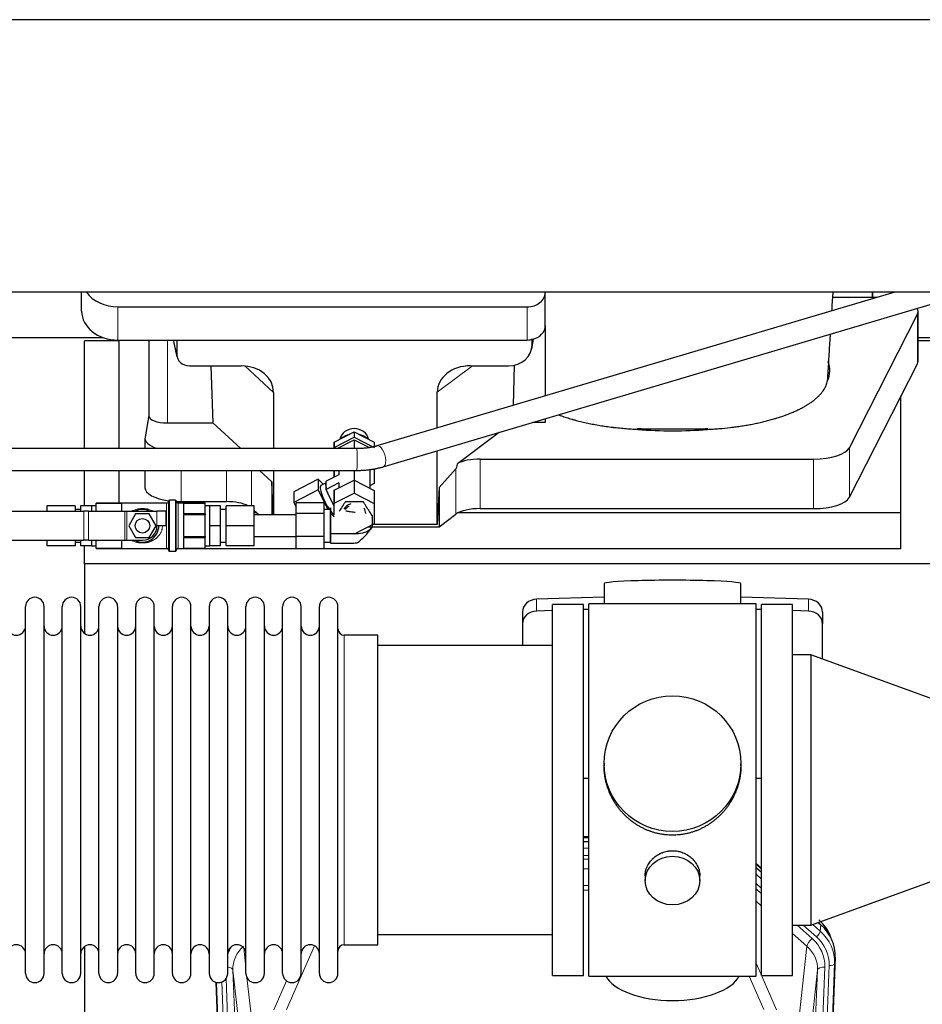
# Model space of a CAD drawing. Header units: inches. Extents: x 0 to 23760, y -13 to 16800.
# Tile 50 of 204: x 6721 to 7217, y 6874 to 7416. Entities that reach past the tile are written whole.
import ezdxf

# ---------------------------------------------------------------- set-up
doc = ezdxf.new("R2010")
doc.units = ezdxf.units.IN
doc.layers.add('254', color=7, linetype='Continuous', true_color=0xffffff)

msp = doc.modelspace()

# ---------------------------------------------------------------- linework, layer by layer
at = {"layer": '254', "color": 2, "linetype": 'Continuous', "lineweight": 25}
for p, q in [((7307.563, 7415.538), (3948.107, 7415.538)), ((7307.563, 7265.537), (3917.063, 7265.537)), ((6755.116, 7255.164), (6755.116, 7265.537)), ((7202.322, 7265.537), (6917.54, 7181.035)), ((7010.116, 7265.491), (7010.116, 7265.538)), ((7010.116, 7247.23), (7010.116, 7265.491)), ((7190.066, 7265.539), (7190.066, 7262.599)), ((7190.066, 7262.599), (7190.066, 7265.538)), ((6920.954, 7169.53), (7237.801, 7263.547)), ((7190.066, 7262.599), (7168.191, 7262.599)), ((7192.42, 7262.599), (7190.066, 7262.599)), ((6775.116, 7257.557), (7000.116, 7257.557)), ((7215.087, 7227.69), (7215.087, 7254.945)), ((7177.329, 7179.995), (7214.718, 7253.482)), ((7010.116, 7247.231), (7010.116, 7208.506)), ((6655.088, 7240.652), (6767.022, 7240.652)), ((6775.723, 7238.912), (6756.723, 7238.912)), ((6756.723, 7179.538), (6756.723, 7238.912)), ((6775.116, 7239.296), (7000.116, 7239.296)), ((6775.723, 7179.541), (6775.723, 7239.295)), ((6792.049, 7239.298), (6792.049, 7197.556)), ((6805.46, 7239.296), (6807.565, 7230.053)), ((6807.427, 7239.296), (6807.427, 7231.285)), ((7002.621, 7234.528), (7003.706, 7239.825)), ((7002.831, 7236.595), (7002.831, 7239.892)), ((7244.723, 7238.912), (7215.087, 7238.912)), ((7215.088, 7240.652), (7268.063, 7240.652)), ((6814.4, 7225.099), (6842.861, 7225.099)), ((6826.114, 7225.099), (6827.348, 7193.65)), ((6969.029, 7225.099), (6989.88, 7225.099)), ((6993, 7225.435), (6992.35, 7203.233)), ((7177.329, 7152.741), (7214.718, 7226.228)), ((6860.657, 7210.469), (6860.657, 7179.542)), ((6950.692, 7190.871), (6950.692, 7210.563)), ((7205.723, 7144.201), (7205.723, 7208.547)), ((6792.049, 7197.686), (6789.978, 7185.797)), ((7010.116, 7195.987), (7010.116, 7193.968)), ((6802.257, 7193.65), (6827.348, 7193.65)), ((6842.623, 7179.542), (6827.348, 7193.65)), ((7010.116, 7193.968), (7003.31, 7193.968)), ((6789.934, 7185.288), (6789.934, 7179.54)), ((6894.066, 7183.099), (6905.07, 7188.727)), ((6894.066, 7180.144), (6905.07, 7185.772)), ((6895.601, 7179.544), (6905.07, 7184.387)), ((6905.07, 7188.727), (6916.066, 7183.089)), ((6905.07, 7188.727), (6905.07, 7185.772)), ((6905.07, 7185.772), (6916.066, 7180.133)), ((6905.07, 7184.387), (6913.346, 7180.143)), ((6905.07, 7184.387), (6905.07, 7179.544)), ((6984.742, 7188.458), (6961.826, 7171.248)), ((6906.519, 7179.544), (6656.652, 7179.536)), ((6894.064, 7179.544), (6894.066, 7183.099)), ((6894.066, 7183.099), (6894.066, 7180.144)), ((6894.066, 7179.543), (6894.066, 7180.144)), ((6916.066, 7183.089), (6916.066, 7180.133)), ((6950.692, 7137.875), (6950.692, 7178.353)), ((6974.307, 7173.805), (7157.698, 7173.805)), ((6656.652, 7167.536), (6906.519, 7167.544)), ((6756.723, 7148.104), (6756.723, 7167.541)), ((6775.723, 7149.604), (6775.723, 7167.54)), ((6789.934, 7167.54), (6789.934, 7158.034)), ((6859.736, 7161.334), (6852.952, 7167.542)), ((6860.657, 7167.543), (6860.657, 7143.104)), ((6894.059, 7167.492), (6894.059, 7167.544)), ((6894.059, 7167.492), (6894.059, 7163.916)), ((6894.062, 7163.917), (6894.064, 7167.544)), ((6896.564, 7167.544), (6896.563, 7165.197)), ((6896.565, 7167.544), (6896.565, 7165.198)), ((6905.068, 7167.544), (6905.068, 7162.222)), ((6913.565, 7168.026), (6913.565, 7157.867)), ((6916.064, 7168.497), (6916.059, 7160.325)), ((6960.99, 7168.342), (6951.672, 7158.196)), ((6885.274, 7162.649), (6871.847, 7155.781)), ((6887.97, 7159.941), (6885.274, 7162.649)), ((6885.274, 7162.649), (6885.274, 7156.784)), ((6896.565, 7165.198), (6889.555, 7161.612)), ((6894.066, 7156.595), (6905.07, 7162.223)), ((6905.07, 7162.223), (6916.066, 7156.584)), ((6905.07, 7162.223), (6905.07, 7155.066)), ((6859.736, 7161.334), (6859.736, 7143.104)), ((6860.451, 7143.104), (6859.736, 7161.334)), ((6885.274, 7156.784), (6871.847, 7149.916)), ((6885.274, 7156.784), (6890.429, 7146.104)), ((6889.555, 7160.752), (6886.671, 7159.277)), ((6889.555, 7160.712), (6889.555, 7161.612)), ((6889.555, 7157.98), (6889.555, 7160.712)), ((6896.565, 7160.666), (6889.555, 7157.08)), ((6889.555, 7157.08), (6889.555, 7157.98)), ((6890.398, 7155.333), (6889.555, 7157.08)), ((6894.06, 7146.495), (6894.066, 7156.595)), ((6894.066, 7156.595), (6894.066, 7149.438)), ((6896.565, 7160.666), (6896.564, 7157.872)), ((6896.565, 7160.666), (6896.565, 7157.873)), ((6916.059, 7160.325), (6913.565, 7159.049)), ((6916.066, 7156.584), (6916.066, 7149.427)), ((6951.672, 7158.196), (6950.692, 7137.875)), ((6951.672, 7158.196), (6951.672, 7136.572)), ((6806.763, 7151.104), (6803.363, 7151.104)), ((6871.847, 7155.781), (6871.847, 7149.916)), ((6892.958, 7150.03), (6890.398, 7155.333)), ((6894.066, 7149.438), (6905.07, 7155.066)), ((6905.07, 7155.066), (6916.066, 7149.427)), ((6736.063, 7148.104), (6736.063, 7145.104)), ((6751.563, 7148.104), (6736.063, 7148.104)), ((6751.563, 7148.104), (6751.563, 7145.104)), ((6754.563, 7146.104), (6751.563, 7146.104)), ((6754.563, 7148.104), (6754.563, 7145.104)), ((6760.463, 7148.104), (6754.563, 7148.104)), ((6760.463, 7148.104), (6760.463, 7145.104)), ((6763.063, 7148.104), (6760.463, 7148.104)), ((6763.063, 7149.604), (6763.063, 7149.599)), ((6801.863, 7149.604), (6763.063, 7149.604)), ((6763.063, 7146.63), (6763.063, 7149.599)), ((6763.063, 7149.599), (6777.063, 7149.599)), ((6763.063, 7145.104), (6763.063, 7146.63)), ((6777.063, 7149.599), (6777.063, 7145.104)), ((6803.063, 7137.104), (6803.063, 7150.804)), ((6807.063, 7137.104), (6807.063, 7150.804)), ((6823.063, 7149.604), (6808.263, 7149.604)), ((6809.934, 7150.38), (6834.768, 7150.38)), ((6811.063, 7149.599), (6811.063, 7143.661)), ((6811.063, 7149.599), (6823.063, 7149.599)), ((6823.063, 7149.604), (6823.063, 7149.599)), ((6823.063, 7146.63), (6823.063, 7149.599)), ((6825.663, 7148.104), (6823.063, 7148.104)), ((6823.063, 7143.661), (6823.063, 7146.63)), ((6831.563, 7148.104), (6825.663, 7148.104)), ((6825.663, 7142.604), (6825.663, 7148.104)), ((6831.563, 7137.104), (6831.563, 7148.104)), ((6834.563, 7146.104), (6831.563, 7146.104)), ((6834.563, 7137.104), (6834.563, 7148.104)), ((6850.063, 7148.104), (6834.563, 7148.104)), ((6850.063, 7137.104), (6850.063, 7148.104)), ((6871.847, 7149.916), (6873.063, 7147.396)), ((6873.063, 7143.928), (6873.063, 7149.793)), ((6888.563, 7149.793), (6873.063, 7149.793)), ((6888.563, 7143.928), (6888.563, 7149.793)), ((6892.063, 7146.104), (6888.563, 7146.104)), ((6892.063, 7137.104), (6892.063, 7146.104)), ((6893.801, 7148.283), (6892.958, 7150.03)), ((6894.061, 7148.416), (6893.801, 7148.283)), ((6894.061, 7148.021), (6893.801, 7148.283)), ((6894.062, 7142.913), (6894.066, 7149.438)), ((6916.066, 7149.427), (6916.059, 7138.161)), ((6974.307, 7146.55), (7157.698, 7146.55)), ((6714.563, 7145.104), (6756.376, 7145.104)), ((6758.876, 7145.104), (6756.376, 7145.104)), ((6758.876, 7145.104), (6778.903, 7145.104)), ((6778.903, 7145.104), (6779.903, 7145.104)), ((6779.903, 7145.104), (6796.563, 7145.104)), ((6784.81, 7143.604), (6781.057, 7137.104)), ((6792.316, 7143.604), (6784.81, 7143.604)), ((6796.068, 7137.104), (6792.316, 7143.604)), ((6801.563, 7145.104), (6796.563, 7145.104)), ((6801.563, 7137.104), (6801.563, 7145.104)), ((6823.063, 7143.661), (6811.063, 7143.661)), ((6811.063, 7143.041), (6811.063, 7131.167)), ((6823.063, 7143.041), (6811.063, 7143.041)), ((6823.063, 7143.661), (6823.063, 7143.041)), ((6823.063, 7137.104), (6823.063, 7143.041)), ((6825.663, 7137.104), (6825.663, 7142.604)), ((6850.063, 7145.509), (6852.667, 7143.104)), ((6873.063, 7143.104), (6850.063, 7143.104)), ((6851.483, 7144.201), (6850.066, 7144.201)), ((6873.063, 7131.239), (6873.063, 7143.928)), ((6888.563, 7143.928), (6873.063, 7143.928)), ((6888.563, 7131.239), (6888.563, 7143.928)), ((6892.063, 7144.099), (6894.059, 7142.094)), ((6951.672, 7136.572), (6960.99, 7143.451)), ((7205.723, 7144.201), (6962.208, 7144.201)), ((7205.723, 7124.398), (7205.723, 7144.201)), ((6781.057, 7137.104), (6784.81, 7130.604)), ((6792.316, 7130.604), (6796.068, 7137.104)), ((6801.563, 7137.104), (6796.563, 7137.104)), ((6803.063, 7123.404), (6803.063, 7137.104)), ((6807.063, 7123.404), (6807.063, 7137.104)), ((6823.063, 7131.167), (6823.063, 7137.104)), ((6825.663, 7131.604), (6825.663, 7137.104)), ((6831.563, 7137.104), (6825.663, 7137.104)), ((6831.563, 7126.104), (6831.563, 7137.104)), ((6834.563, 7126.104), (6834.563, 7137.104)), ((6850.063, 7137.104), (6834.563, 7137.104)), ((6850.063, 7126.104), (6850.063, 7137.104)), ((6892.063, 7128.104), (6892.063, 7137.104)), ((6916.059, 7138.161), (6905.056, 7132.533)), ((6912.953, 7136.572), (6951.672, 7136.572)), ((6950.692, 7137.875), (6915.501, 7137.875)), ((6784.81, 7130.604), (6792.316, 7130.604)), ((6811.063, 7131.167), (6823.063, 7131.167)), ((6811.063, 7130.546), (6811.063, 7124.609)), ((6811.063, 7130.546), (6823.063, 7130.546)), ((6823.063, 7131.167), (6823.063, 7130.546)), ((6823.063, 7127.577), (6823.063, 7130.546)), ((6825.663, 7126.104), (6825.663, 7131.604)), ((6850.063, 7131.104), (6873.063, 7131.104)), ((6873.063, 7124.414), (6873.063, 7131.239)), ((6888.563, 7131.239), (6873.063, 7131.239)), ((6888.563, 7124.414), (6888.563, 7131.239)), ((6905.056, 7132.533), (6904.533, 7132.801)), ((6714.563, 7129.104), (6756.376, 7129.104)), ((6736.063, 7129.104), (6736.063, 7126.104)), ((6751.563, 7126.104), (6736.063, 7126.104)), ((6751.563, 7129.104), (6751.563, 7126.104)), ((6751.563, 7128.104), (6754.563, 7128.104)), ((6754.563, 7129.104), (6754.563, 7126.104)), ((6760.463, 7126.104), (6754.563, 7126.104)), ((6758.876, 7129.104), (6756.376, 7129.104)), ((6756.723, 7116.087), (6756.723, 7126.105)), ((6758.876, 7129.104), (6778.903, 7129.104)), ((6760.463, 7129.104), (6760.463, 7126.104)), ((6760.463, 7126.104), (6763.063, 7126.104)), ((6763.063, 7127.577), (6763.063, 7129.104)), ((6763.063, 7124.609), (6763.063, 7127.577)), ((6777.063, 7124.609), (6763.063, 7124.609)), ((6763.063, 7124.609), (6763.063, 7124.604)), ((6763.063, 7124.604), (6801.863, 7124.604)), ((6775.723, 7124.398), (6775.723, 7124.604)), ((6802.537, 7124.398), (6775.723, 7124.398)), ((6777.063, 7129.104), (6777.063, 7124.609)), ((6778.903, 7129.104), (6779.903, 7129.104)), ((6779.903, 7129.104), (6788.563, 7129.104)), ((7205.723, 7124.398), (6807.597, 7124.398)), ((6808.263, 7124.604), (6823.063, 7124.604)), ((6823.063, 7124.609), (6811.063, 7124.609)), ((6823.063, 7124.609), (6823.063, 7127.577)), ((6823.063, 7126.104), (6825.663, 7126.104)), ((6823.063, 7124.609), (6823.063, 7124.604)), ((6831.563, 7126.104), (6825.663, 7126.104)), ((6831.563, 7128.104), (6834.563, 7128.104)), ((6850.063, 7126.104), (6834.563, 7126.104)), ((6888.563, 7124.414), (6873.063, 7124.414)), ((6888.563, 7128.104), (6892.063, 7128.104)), ((6803.363, 7123.104), (6806.763, 7123.104)), ((7244.723, 7116.087), (6756.723, 7116.087)), ((6756.723, 7116.087), (6756.723, 7077.842)), ((7042.399, 7105.231), (7042.399, 7094.168)), ((7117.727, 7094.168), (7117.727, 7105.231)), ((7042.4, 7097.804), (7005.284, 7096.655)), ((7154.842, 7096.655), (7117.726, 7097.804)), ((6724.263, 7081.237), (6724.263, 7092.638)), ((6734.463, 7081.237), (6734.463, 7092.638)), ((6744.463, 7081.237), (6744.463, 7092.638)), ((6754.663, 7081.237), (6754.663, 7092.638)), ((6764.663, 7081.237), (6764.663, 7092.638)), ((6774.863, 7092.638), (6774.863, 7081.237)), ((6784.863, 7081.237), (6784.863, 7092.638)), ((6795.063, 7081.237), (6795.063, 7092.638)), ((6805.063, 6890.838), (6805.063, 7092.638)), ((6815.263, 6890.838), (6815.263, 7092.638)), ((6825.263, 7092.638), (6825.263, 6890.838)), ((6835.463, 6890.838), (6835.463, 7092.638)), ((6845.463, 6890.838), (6845.463, 7092.638)), ((6855.663, 6890.838), (6855.663, 7092.638)), ((6865.663, 6890.838), (6865.663, 7092.638)), ((6875.863, 6890.838), (6875.863, 7092.638)), ((6885.863, 6890.838), (6885.863, 7092.638)), ((6896.063, 6890.838), (6896.063, 7092.638)), ((7014.063, 6889.738), (7014.063, 7093.738)), ((7031.063, 7093.738), (7014.063, 7093.738)), ((7031.063, 6889.738), (7031.063, 7093.738)), ((7034.063, 6889.308), (7034.063, 7094.168)), ((7078.624, 7094.168), (7034.063, 7094.168)), ((7126.063, 7094.168), (7078.624, 7094.168)), ((7126.063, 6889.308), (7126.063, 7094.168)), ((7129.063, 6889.738), (7129.063, 7093.738)), ((7146.063, 7093.738), (7129.063, 7093.738)), ((7146.063, 6889.738), (7146.063, 7093.738)), ((6997.563, 7089.563), (6997.563, 7083.099)), ((7014.063, 7090.462), (7005.284, 7090.19)), ((7034.063, 7091.082), (7031.064, 7090.989)), ((7129.062, 7090.989), (7126.062, 7091.082)), ((7154.842, 7090.19), (7146.062, 7090.462)), ((7162.563, 7089.563), (7162.563, 7083.099)), ((6724.263, 6890.838), (6724.263, 7081.237)), ((6734.463, 6890.838), (6734.463, 7081.237)), ((6744.463, 6890.838), (6744.463, 7081.237)), ((6754.663, 6890.838), (6754.663, 7081.237)), ((6764.663, 6890.838), (6764.663, 7081.237)), ((6774.863, 7081.237), (6774.863, 6890.838)), ((6784.863, 6890.838), (6784.863, 7081.237)), ((6795.063, 6890.838), (6795.063, 7081.237)), ((6997.563, 7083.099), (6997.563, 7071.237)), ((7162.563, 7063.769), (7162.563, 7083.099)), ((6918.063, 7076.888), (6899.563, 7076.888)), ((6918.063, 6906.588), (6918.063, 7076.888)), ((7014.063, 7071.238), (6918.063, 7071.238)), ((7156.063, 7066.135), (7146.063, 7066.135)), ((7156.063, 7066.135), (7156.063, 6917.341)), ((7256.063, 7029.738), (7156.063, 7066.135)), ((7042.423, 7006.226), (7042.423, 7005.089)), ((7117.702, 7005.088), (7117.702, 7006.226)), ((7031.064, 6998.227), (7034.063, 6998.134)), ((7126.062, 6998.134), (7129.062, 6998.227)), ((7031.061, 6963.352), (7034.06, 6963.352)), ((7034.061, 6965.856), (7031.063, 6965.856)), ((7129.063, 6948.435), (7126.063, 6951.096)), ((7156.063, 6917.341), (7256.063, 6953.738)), ((7126.063, 6949.095), (7129.063, 6946.434)), ((7065.015, 6944.454), (7065.015, 6941.869)), ((7095.111, 6941.869), (7095.111, 6944.442)), ((7160.174, 6918.838), (7161.704, 6917.482)), ((7146.063, 6917.341), (7156.063, 6917.341)), ((6918.063, 6912.238), (7014.063, 6912.238)), ((6756.723, 6905.629), (6756.723, 6678.828)), ((6899.563, 6906.588), (6918.063, 6906.588)), ((7169.585, 6899.735), (7156.467, 6566.534)), ((6841.659, 6566.534), (6829.086, 6885.897)), ((7014.063, 6889.738), (7031.063, 6889.738)), ((7034.063, 6889.308), (7126.063, 6889.308)), ((7129.063, 6889.738), (7146.063, 6889.738))]:
    msp.add_line(p, q, dxfattribs=at)
at = {"layer": '254', "color": 110, "linetype": 'Continuous', "lineweight": 13}
for p, q in [((6775.116, 7239.296), (6775.116, 7257.557)), ((7000.116, 7239.296), (7000.116, 7257.557)), ((7214.718, 7253.482), (7214.718, 7226.228)), ((6802.257, 7193.65), (6802.257, 7239.296)), ((6805.602, 7239.296), (6807.427, 7231.285)), ((7002.831, 7236.595), (7003.479, 7239.758)), ((6860.657, 7210.469), (6844.919, 7225.004)), ((6970.047, 7225.099), (6950.692, 7210.563)), ((7177.329, 7179.995), (7177.329, 7152.741)), ((6974.307, 7173.805), (6974.307, 7146.55)), ((7157.698, 7173.805), (7157.698, 7146.55)), ((6809.934, 7167.54), (6809.934, 7150.38)), ((6834.768, 7167.541), (6834.768, 7150.38)), ((6848.626, 7167.542), (6848.626, 7148.104)), ((6960.99, 7168.342), (6960.99, 7143.451)), ((6803.363, 7137.104), (6803.363, 7151.104)), ((6806.763, 7137.104), (6806.763, 7151.104)), ((6801.863, 7137.104), (6801.863, 7149.604)), ((6808.263, 7137.104), (6808.263, 7149.604)), ((6756.376, 7129.104), (6756.376, 7145.104)), ((6758.876, 7129.104), (6758.876, 7145.104)), ((6778.903, 7129.104), (6778.903, 7145.104)), ((6779.903, 7129.104), (6779.903, 7145.104)), ((6796.563, 7137.104), (6796.563, 7145.104)), ((6801.863, 7124.604), (6801.863, 7137.104)), ((6803.363, 7123.104), (6803.363, 7137.104)), ((6806.763, 7123.104), (6806.763, 7137.104)), ((6808.263, 7124.604), (6808.263, 7137.104)), ((7005.284, 7096.655), (7005.284, 7090.19)), ((7154.842, 7096.655), (7154.842, 7090.19)), ((6899.563, 6906.588), (6899.563, 7076.888)), ((7034.061, 6965.466), (7031.063, 6965.466)), ((7031.061, 6959.714), (7034.061, 6959.714)), ((7034.061, 6955.744), (7031.061, 6955.744)), ((7031.061, 6953.653), (7034.06, 6953.653)), ((7129.063, 6948.167), (7126.063, 6950.828)), ((7034.06, 6948.36), (7031.061, 6948.36)), ((7126.063, 6945.32), (7129.063, 6942.659)), ((7129.063, 6937.588), (7126.063, 6940.249)), ((7031.062, 6939.102), (7034.061, 6939.102)), ((7034.061, 6936.657), (7031.062, 6936.657)), ((7129.063, 6934.631), (7126.063, 6937.292)), ((7129.063, 6927.87), (7126.063, 6930.531)), ((7160.656, 6918.411), (7160.61, 6918.996)), ((7153.989, 6905.761), (7146.062, 6912.791)), ((7156.813, 6910.016), (7148.555, 6917.341)), ((7159.205, 6910.852), (7151.889, 6917.341)), ((7157.157, 6917.739), (7161.323, 6914.044)), ((7161.323, 6914.044), (7161.704, 6917.482)), ((6844.235, 6904.869), (6845.463, 6893.782)), ((6883.23, 6905.992), (6867.85, 6870.961)), ((7148.764, 6858.561), (7153.989, 6905.761)), ((7126.063, 6896.49), (7137.337, 6870.811)), ((7169.585, 6899.735), (7169.204, 6896.298)), ((6838.299, 6892.615), (6851.365, 6560.722)), ((6843.547, 6845.209), (6838.299, 6892.615)), ((7146.76, 6560.722), (7159.826, 6892.615)), ((7163.819, 6894.242), (7150.752, 6562.348)), ((7153.099, 6562.056), (7166.21, 6895.078)), ((7159.826, 6892.615), (7154.579, 6845.209)), ((7169.204, 6896.298), (7156.093, 6563.276)), ((6842.032, 6563.276), (6829.333, 6885.839)), ((6832.269, 6886.107), (6845.026, 6562.056)), ((6834.555, 6887.931), (6847.373, 6562.348)), ((6846.052, 6888.458), (6849.362, 6858.561)), ((6860.788, 6870.811), (6867.769, 6886.709)), ((7130.276, 6870.961), (7122.22, 6889.308))]:
    msp.add_line(p, q, dxfattribs=at)
at = {"layer": '254', "color": 2, "linetype": 'Continuous', "lineweight": 25}
msp.add_circle((6788.563, 7137.104), 4, dxfattribs=at)
for centre, radius, start, end in [((6803.363, 7150.804), 0.3, 90, 180), ((6806.763, 7150.804), 0.3, 0, 90), ((6788.563, 7137.104), 9, 62.73396, 117.26604), ((6801.863, 7150.804), 1.2, 270, 0), ((6808.263, 7150.804), 1.2, 180, 270), ((6788.563, 7137.104), 9, 242.73396, 360), ((6788.563, 7137.104), 8, 270, 360), ((6801.863, 7123.404), 1.2, 0, 90), ((6808.263, 7123.404), 1.2, 90, 180), ((6803.363, 7123.404), 0.3, 180, 270), ((6806.763, 7123.404), 0.3, 270, 0), ((6729.363, 7092.638), 5.1, 0, 180), ((6749.563, 7092.638), 5.1, 0, 180), ((6769.763, 7092.638), 5.1, 0, 180), ((6789.963, 7092.638), 5.1, 0, 180), ((6810.163, 7092.638), 5.1, 0, 180), ((6830.363, 7092.638), 5.1, 0, 180), ((6850.563, 7092.638), 5.1, 0, 180), ((6870.763, 7092.638), 5.1, 0, 180), ((6890.963, 7092.638), 5.1, 0, 180), ((6719.263, 7081.888), 5, 180, 0), ((6739.463, 7081.888), 5, 180, 0), ((6759.663, 7081.888), 5, 180, 0), ((6779.863, 7081.888), 5, 180, 0), ((6800.063, 7081.888), 5, 180, 0), ((6820.263, 7081.888), 5, 180, 0), ((6840.463, 7081.888), 5, 180, 0), ((6860.663, 7081.888), 5, 180, 0), ((6880.863, 7081.888), 5, 180, 0), ((6899.563, 7080.388), 3.5, 180, 270), ((6719.263, 6901.588), 5, 0, 180), ((6739.463, 6901.588), 5, 0, 180), ((6759.663, 6901.588), 5, 0, 180), ((6779.863, 6901.588), 5, 0, 180), ((6800.063, 6901.588), 5, 0, 180), ((6820.263, 6901.588), 5, 0, 180), ((6840.463, 6901.588), 5, 0, 180), ((6860.663, 6901.588), 5, 0, 180), ((6880.863, 6901.588), 5, 0, 180), ((6899.563, 6903.088), 3.5, 90, 180), ((6729.363, 6890.838), 5.1, 180, 0), ((6749.563, 6890.838), 5.1, 180, 0), ((6769.763, 6890.838), 5.1, 180, 0), ((6789.963, 6890.838), 5.1, 180, 0), ((6810.163, 6890.838), 5.1, 180, 0), ((6830.363, 6890.838), 5.1, 180, 0), ((6850.563, 6890.838), 5.1, 180, 0), ((6870.763, 6890.838), 5.1, 180, 0), ((6890.963, 6890.838), 5.1, 180, 0)]:
    msp.add_arc(centre, radius, start, end, dxfattribs=at)
for centre, major_axis, ratio, start_param, end_param in [((6775.116, 7273.425), (-20, 0), 0.7933958, 0.5202527, 1.5707963), ((7000.116, 7265.491), (-10, 0), 0.7933958, 1.5707963, 3.1415927), ((6775.116, 7255.164), (-20, 0), 0.7933958, 0, 1.5707963), ((7195.087, 7254.945), (-20, 0), 0.3826834, 2.9492947, 3.3672031), ((7000.116, 7247.23), (-10, 0), 0.7933958, 1.8474697, 3.1415927), ((7000.116, 7247.23), (-10, 0), 0.7933958, 1.5707963, 1.7425489), ((7000.116, 7260.089), (0, -20.985), 0.4765235, 0.1717525, 0.2749449), ((6989.791, 7236.675), (13.036, -0.373), 0.8874794, 4.7446027, 6.3085613), ((6814.453, 7231.332), (-7.024, -0.222), 0.8867966, 6.2551969, 7.8183965), ((7080.066, 7222.417), (-86.5, 0), 0.3826834, 2.9725041, 3.2916257), ((7195.087, 7227.69), (-20, 0), 0.3826834, 2.9492947, 3.1416097), ((6842.245, 7209.963), (-18.368, -1.548), 0.8197595, 3.0726, 4.6099191), ((6969.787, 7209.963), (19.053, -1.602), 0.7899984, 1.6768142, 3.2079098), ((6802.257, 7197.556), (-10.208, 0), 0.3826834, 0.0000123, 1.5707963), ((6905.063, 7183.448), (8, 0), 0.8870108, 0.1762237, 2.9648781), ((7080.066, 7222.417), (-86.5, 0), 0.3826834, 1.3483772, 1.7943795), ((6809.934, 7185.288), (-20, 0), 0.3826834, 6.216629, 7.132779), ((6905.063, 7178.362), (10.5, 0), 0.8870108, 1.8237927, 2.3638521), ((6905.063, 7178.362), (10.5, 0), 0.8870108, 0.776857, 1.3165237), ((7157.698, 7181.458), (-20, 0), 0.3826834, 1.5707963, 2.9492947), ((6974.307, 7168.064), (15, 0), 0.3826834, 1.5707963, 2.5536377), ((6974.307, 7514.575), (-13.469, -346.314), 0.0190642, 0.0224463, 0.1321927), ((6809.934, 7158.034), (-20, 0), 0.3826834, 0.0000123, 1.2202494), ((6890.769, 7151.264), (-4.098, 8.013), 0.230662, 0.0000772, 2.1472576), ((6893.801, 7152.815), (-4.098, 8.013), 0.230662, 0.0887578, 0.7585501), ((6893.801, 7152.815), (-4.098, 8.013), 0.230662, 1.1359554, 1.8057477), ((7157.698, 7154.204), (-20, 0), 0.3826834, 1.5707963, 2.9492947), ((6809.934, 7158.034), (-20, 0), 0.3826834, 1.4293188, 1.5707963), ((6834.768, 7144.64), (15, 0), 0.3826834, 0.6477508, 1.5707963), ((6905.063, 7143.799), (6.3, 0), 0.8870108, 1.8844647, 2.7052058), ((6905.063, 7142.76), (6.3, 0), 0.8870108, 2.035163, 2.5002169), ((6905.063, 7143.799), (6.3, 0), 0.8870108, 0, 0.5524294), ((6974.307, 7140.81), (15, 0), 0.3826834, 1.5707963, 2.6633841), ((6890.769, 7151.264), (-4.098, 8.013), 0.230662, 2.286273, 2.8154351), ((7080.063, 7105.231), (37.664, 0), 0.0504434, 0, 3.1415927), ((7005.563, 7089.563), (8, 0), 0.8870108, 1.6057029, 3.1415927), ((7154.563, 7089.563), (8, 0), 0.8870108, 0, 1.5358897), ((7005.563, 7083.099), (8, 0), 0.8870108, 1.6057029, 3.1415927), ((7154.563, 7083.099), (8, 0), 0.8870108, 0, 1.5358897), ((7140.586, 6913.611), (27.003, -10.205), 0.5569658, 0.8423223, 0.9715451), ((7141.758, 6898.741), (-21.335, -18.979), 0.8422692, 2.7756796, 3.1595061), ((7142.563, 6900.544), (-27.038, -0.124), 0.8859493, 3.102669, 3.9217821), ((7080.063, 6893.28), (37.64, 0), 0.4617486, 3.372107, 6.0525728)]:
    msp.add_ellipse(centre, major_axis=major_axis, ratio=ratio, start_param=start_param, end_param=end_param, dxfattribs=at)
at = {"layer": '254', "color": 110, "linetype": 'Continuous', "lineweight": 13}
for centre, major_axis, ratio, start_param, end_param in [((6906.519, 7173.543), (0, -6), 0.009989, 0.0024581, 3.1415927), ((6919.247, 7175.283), (1.707, -5.752), 0.4513528, 0.0046034, 3.150614), ((7159.205, 6912.237), (1.991, 2.244), 0.3265056, 4.3596844, 5.8781208), ((7142.191, 6897.182), (27.029, -0.244), 0.8851019, 6.2564288, 7.0755419), ((7156.813, 6908.169), (2.654, 2.992), 0.3265056, 1.2180917, 2.7365282), ((7139.799, 6894.961), (-24.034, -0.11), 0.8859493, 3.102669, 3.9217821), ((7142.191, 6895.796), (-24.034, -0.11), 0.8859493, 3.102669, 3.9217821), ((6858.326, 6894.961), (24.034, -0.11), 0.8859493, 2.6223803, 2.8322909), ((6858.326, 6893.114), (20.033, -0.591), 0.8872905, 2.3837407, 3.2028538), ((7139.799, 6893.114), (-20.033, -0.591), 0.8872905, 3.0803315, 3.8994446), ((6834.307, 6892.395), (3.997, 0.157), 0.4614673, 0.0341943, 1.2593116), ((7163.819, 6892.395), (3.997, -0.157), 0.4614673, 1.5889619, 3.1073983), ((7166.21, 6896.463), (2.998, -0.118), 0.4614673, 4.7305545, 6.248991)]:
    msp.add_ellipse(centre, major_axis=major_axis, ratio=ratio, start_param=start_param, end_param=end_param, dxfattribs=at)
at = {"layer": '254', "color": 2, "linetype": 'Continuous', "lineweight": 25}
for centre, major_axis, ratio in [((7080.063, 7006.226), (37.64, 0), 0.9914449), ((7080.063, 6941.869), (-15.048, 0), 0.8870108)]:
    msp.add_ellipse(centre, major_axis=major_axis, ratio=ratio, dxfattribs=at)
for points, knots in [([(7167.73, 7255.225), (7167.931, 7258.438), (7168.147, 7261.879), (7168.363, 7265.323), (7168.376, 7265.54)], [0, 0, 0, 0, 0.9372606, 1, 1, 1, 1]), ([(7165.575, 7219.719), (7165.771, 7223.199), (7166.165, 7229.992), (7166.635, 7237.649), (7166.89, 7241.76), (7166.935, 7242.489)], [0, 0, 0, 0, 0.4692926, 0.9061338, 1, 1, 1, 1]), ([(7099.245, 7190.139), (7100.318, 7190.19), (7101.387, 7190.25), (7103.517, 7190.387), (7104.578, 7190.465), (7107.75, 7190.724), (7109.848, 7190.932), (7112.451, 7191.236), (7112.971, 7191.299), (7113.749, 7191.398), (7114.138, 7191.447), (7114.655, 7191.516), (7114.913, 7191.55), (7116.074, 7191.707), (7117.095, 7191.855), (7119.113, 7192.166), (7120.111, 7192.329), (7122.084, 7192.672), (7123.059, 7192.851), (7124.987, 7193.225), (7125.94, 7193.42), (7127.822, 7193.825), (7129.683, 7194.246), (7132.406, 7194.923), (7134.177, 7195.406), (7135.489, 7195.78), (7135.923, 7195.907), (7136.462, 7196.067), (7136.57, 7196.1), (7136.785, 7196.165), (7136.892, 7196.197), (7137.213, 7196.295), (7137.426, 7196.361), (7138.485, 7196.691), (7139.314, 7196.961), (7141.749, 7197.79), (7143.301, 7198.367), (7145.527, 7199.268), (7146.977, 7199.88), (7149.049, 7200.834), (7150.362, 7201.493), (7151.641, 7202.165), (7152.263, 7202.506), (7153.169, 7203.028), (7153.466, 7203.203), (7153.832, 7203.424), (7153.905, 7203.469), (7154.05, 7203.557), (7154.267, 7203.691), (7154.481, 7203.824), (7155.185, 7204.272), (7156.269, 7204.994), (7157.764, 7206.098), (7159.132, 7207.223), (7159.959, 7207.986), (7160.744, 7208.756), (7161.115, 7209.145), (7162.164, 7210.32), (7162.777, 7211.117), (7163.367, 7212.03), (7163.431, 7212.132), (7163.556, 7212.336), (7163.618, 7212.438), (7163.797, 7212.745), (7163.911, 7212.949), (7164.234, 7213.562), (7164.425, 7213.972), (7164.763, 7214.792), (7164.908, 7215.202), (7165.155, 7216.023), (7165.255, 7216.435), (7165.333, 7216.846)], [0, 0, 0, 0, 0.03125, 0.03125, 0.0625, 0.0625, 0.125, 0.125, 0.140625, 0.140625, 0.1484375, 0.1523438, 0.15625, 0.15625, 0.1875, 0.1875, 0.21875, 0.21875, 0.25, 0.25, 0.28125, 0.28125, 0.3125, 0.34375, 0.375, 0.375, 0.390625, 0.390625, 0.3945313, 0.3945313, 0.3984375, 0.3984375, 0.40625, 0.40625, 0.4375, 0.4375, 0.5, 0.5, 0.53125, 0.5625, 0.59375, 0.59375, 0.625, 0.625, 0.640625, 0.640625, 0.6445313, 0.6445313, 0.6484375, 0.65625, 0.65625, 0.6875, 0.71875, 0.75, 0.78125, 0.78125, 0.8125, 0.8125, 0.875, 0.875, 0.8828125, 0.8828125, 0.890625, 0.890625, 0.90625, 0.90625, 0.9375, 0.9375, 0.96875, 0.96875, 1, 1, 1, 1]), ([(7165.376, 7217.406), (7165.415, 7217.621), (7165.447, 7217.837), (7165.498, 7218.268), (7165.536, 7218.698), (7165.55, 7219.129), (7165.558, 7219.472), (7165.559, 7219.599), (7165.56, 7219.726)], [0, 0, 0, 0, 0.2785515, 0.2785515, 0.5571031, 0.8356546, 0.8356546, 1, 1, 1, 1]), ([(7017.483, 7198.123), (7017.518, 7198.11), (7017.554, 7198.097), (7018.487, 7197.75), (7019.406, 7197.425), (7021.289, 7196.792), (7022.253, 7196.483), (7023.734, 7196.033), (7024.233, 7195.885), (7024.865, 7195.703), (7024.992, 7195.667), (7025.246, 7195.594), (7025.373, 7195.558), (7025.756, 7195.451), (7026.012, 7195.38), (7027.298, 7195.028), (7028.34, 7194.758), (7030.454, 7194.239), (7032.596, 7193.741), (7034.793, 7193.286), (7037.019, 7192.852), (7038.146, 7192.645), (7040.428, 7192.254), (7041.584, 7192.069), (7043.923, 7191.72), (7045.107, 7191.557), (7046.605, 7191.366), (7047.056, 7191.31), (7047.509, 7191.255), (7047.811, 7191.219), (7047.962, 7191.201), (7048.719, 7191.113), (7049.326, 7191.045), (7051.149, 7190.851), (7052.369, 7190.733), (7054.817, 7190.521), (7056.045, 7190.426), (7058.509, 7190.26), (7059.745, 7190.189), (7060.985, 7190.13)], [0, 0, 0, 0, 0.0030484, 0.0030484, 0.079737, 0.079737, 0.1564255, 0.1564255, 0.1947698, 0.1947698, 0.2043559, 0.2043559, 0.213942, 0.213942, 0.2331141, 0.2331141, 0.3098027, 0.3098027, 0.3864913, 0.4631799, 0.4631799, 0.5398685, 0.5398685, 0.6165571, 0.6165571, 0.6932457, 0.6932457, 0.7124178, 0.7220039, 0.7220039, 0.7315899, 0.7315899, 0.7699342, 0.7699342, 0.8466228, 0.8466228, 0.9233114, 0.9233114, 1, 1, 1, 1]), ([(7060.796, 7190.608), (7061.591, 7190.57), (7062.388, 7190.536), (7063.986, 7190.48), (7064.786, 7190.457), (7065.989, 7190.43), (7066.391, 7190.423), (7067.194, 7190.41), (7067.596, 7190.406), (7068.402, 7190.398), (7068.804, 7190.395), (7069.611, 7190.39), (7070.014, 7190.389), (7070.619, 7190.388), (7070.821, 7190.387), (7071.225, 7190.387), (7071.426, 7190.387), (7072.032, 7190.386), (7072.436, 7190.387), (7073.647, 7190.387), (7074.455, 7190.387), (7076.878, 7190.388), (7078.493, 7190.387), (7081.724, 7190.387), (7083.339, 7190.386), (7086.57, 7190.386), (7088.185, 7190.386), (7089.851, 7190.386), (7089.901, 7190.386), (7090.002, 7190.386), (7090.053, 7190.386), (7090.204, 7190.386), (7090.305, 7190.386), (7090.608, 7190.387), (7090.81, 7190.388), (7091.415, 7190.391), (7091.819, 7190.395), (7092.425, 7190.402), (7092.627, 7190.404), (7093.031, 7190.41), (7093.636, 7190.42), (7094.239, 7190.433), (7096.248, 7190.481), (7097.844, 7190.54), (7099.43, 7190.617)], [0, 0, 0, 0, 0.0625, 0.0625, 0.125, 0.125, 0.15625, 0.15625, 0.1875, 0.1875, 0.21875, 0.21875, 0.25, 0.25, 0.265625, 0.265625, 0.28125, 0.28125, 0.3125, 0.3125, 0.375, 0.375, 0.5, 0.5, 0.625, 0.625, 0.75, 0.75, 0.7539063, 0.7539063, 0.7578125, 0.7578125, 0.765625, 0.765625, 0.78125, 0.78125, 0.8125, 0.8125, 0.828125, 0.828125, 0.84375, 0.875, 0.875, 1, 1, 1, 1]), ([(6892.063, 7145.906), (6892.063, 7145.965), (6892.063, 7146.189), (6892.063, 7146.453), (6892.063, 7146.706), (6892.063, 7146.809), (6892.063, 7146.868), (6892.063, 7146.909), (6892.063, 7146.898), (6892.063, 7146.844), (6892.063, 7146.667), (6892.063, 7145.91), (6892.063, 7144.648), (6892.063, 7143.364), (6892.063, 7142.628), (6892.063, 7142.438), (6892.063, 7142.392), (6892.063, 7142.37), (6892.063, 7142.308), (6892.063, 7142.187), (6892.063, 7141.996), (6892.063, 7141.533), (6892.063, 7140.845), (6892.063, 7137.781), (6892.063, 7135.023), (6892.063, 7132.572)], [0, 0, 0, 0, 0.0155355, 0.0583383, 0.069039, 0.0797397, 0.08509, 0.0864276, 0.0877652, 0.0904404, 0.1011411, 0.1439439, 0.3151551, 0.4863663, 0.5291691, 0.5398698, 0.542545, 0.5438826, 0.5452202, 0.5505705, 0.5612712, 0.5719719, 0.6147747, 0.6575775, 1, 1, 1, 1]), ([(6914.878, 7142.76), (6913.651, 7144.645), (6912.271, 7146.766), (6910.737, 7149.122), (6910.39, 7149.649), (6910.163, 7150.008), (6910.068, 7150.155), (6910.001, 7150.244), (6909.977, 7150.296), (6909.943, 7150.302), (6909.834, 7150.297), (6909.436, 7150.304), (6907.819, 7150.293), (6905.063, 7150.305), (6902.306, 7150.293), (6900.689, 7150.304), (6900.291, 7150.297), (6900.183, 7150.302), (6900.148, 7150.296), (6900.124, 7150.244), (6900.058, 7150.155), (6899.962, 7150.008), (6899.735, 7149.649), (6899.389, 7149.122), (6898.468, 7147.708), (6897.607, 7146.385), (6896.899, 7145.297), (6896.805, 7145.152)], [0, 0, 0, 0, 0.2795688, 0.3145149, 0.349461, 0.3581975, 0.366934, 0.3713023, 0.3723943, 0.3734864, 0.3756705, 0.3844071, 0.4193531, 0.5591375, 0.6989219, 0.733868, 0.7426045, 0.7447887, 0.7458807, 0.7469728, 0.7513411, 0.7600776, 0.7688141, 0.8037602, 0.8387063, 0.9784907, 1, 1, 1, 1]), ([(6914.878, 7142.76), (6914.878, 7141.978), (6914.878, 7140.413), (6914.882, 7138.652), (6914.873, 7137.479), (6914.901, 7136.696), (6914.38, 7135.335), (6912.038, 7133.627), (6908.556, 7132.773), (6906.253, 7132.598), (6905.407, 7132.571), (6904.136, 7132.572), (6901.382, 7132.571), (6897.146, 7132.572), (6893.757, 7132.572), (6892.063, 7132.572)], [0, 0, 0, 0, 0.125, 0.25, 0.28125, 0.3125, 0.375, 0.5, 0.625, 0.65625, 0.671875, 0.6875, 0.75, 0.875, 1, 1, 1, 1]), ([(6900.476, 7145.238), (6900.471, 7145.242), (6900.466, 7145.259), (6900.489, 7145.3), (6900.51, 7145.354), (6900.523, 7145.375), (6900.547, 7145.374), (6900.718, 7145.277), (6901.689, 7145.09), (6903.346, 7144.905), (6904.842, 7144.651), (6905.461, 7144.469), (6905.589, 7144.417), (6905.609, 7144.404), (6905.611, 7144.401), (6905.612, 7144.4), (6905.611, 7144.399), (6905.611, 7144.399), (6905.61, 7144.399), (6905.609, 7144.399), (6905.608, 7144.399), (6905.599, 7144.4), (6905.543, 7144.418), (6905.461, 7144.461), (6905.393, 7144.505), (6905.361, 7144.528)], [0, 0, 0, 0, 0.0222969, 0.0576061, 0.0764979, 0.0787592, 0.0808826, 0.0952765, 0.1836033, 0.5974158, 0.8624944, 0.9247312, 0.9384819, 0.9401467, 0.9411386, 0.9412966, 0.9414287, 0.9415474, 0.9416689, 0.9418086, 0.9419771, 0.9424211, 0.9458631, 0.9732776, 1, 1, 1, 1]), ([(6892.063, 7127.572), (6895.261, 7127.57), (6899.498, 7127.61), (6904.203, 7127.568), (6905.835, 7127.636), (6906.505, 7127.698), (6907.411, 7128.088), (6908.751, 7129.359), (6911.482, 7131.89), (6913.352, 7134.233), (6914.433, 7135.755)], [0, 0, 0, 0, 0.3674335, 0.4871054, 0.540091, 0.5554522, 0.5643441, 0.6537132, 0.7910712, 1, 1, 1, 1]), ([(6892.063, 7132.572), (6892.063, 7131.253), (6892.063, 7129.77), (6892.063, 7128.122), (6892.063, 7127.777), (6892.063, 7127.59), (6892.063, 7127.572)], [0, 0, 0, 0, 0.7912566, 0.8901637, 0.9890708, 1, 1, 1, 1]), ([(7080.063, 6966.855), (7079.435, 6966.855), (7078.186, 6966.887), (7076.329, 6967.032), (7074.489, 6967.271), (7072.666, 6967.604), (7070.859, 6968.029), (7069.666, 6968.375), (7068.775, 6968.658), (7068.479, 6968.756), (7068.11, 6968.884), (7068.036, 6968.909), (7067.888, 6968.961), (7067.668, 6969.04), (7066.863, 6969.336), (7065.567, 6969.859), (7063.885, 6970.638), (7062.248, 6971.497), (7060.655, 6972.436), (7059.105, 6973.453), (7058.101, 6974.185), (7057.483, 6974.659), (7057.36, 6974.755), (7057.115, 6974.948), (7056.75, 6975.238), (7056.391, 6975.535), (7055.681, 6976.136), (7054.757, 6976.958), (7053.436, 6978.252), (7052.178, 6979.606), (7050.984, 6981.021), (7050.23, 6982.005), (7049.681, 6982.758), (7049.41, 6983.139), (7049.146, 6983.525), (7048.971, 6983.784), (7048.884, 6983.914), (7048.455, 6984.567), (7047.795, 6985.625), (7046.886, 6987.247), (7046.058, 6988.906), (7045.311, 6990.601), (7044.644, 6992.332), (7044.253, 6993.511), (7043.981, 6994.404), (7043.85, 6994.853), (7043.707, 6995.381), (7043.648, 6995.608), (7043.608, 6995.76), (7043.589, 6995.836), (7043.417, 6996.52), (7043.142, 6997.737), (7042.822, 6999.567), (7042.593, 7001.401), (7042.455, 7003.24), (7042.423, 7004.488), (7042.423, 7005.122), (7042.423, 7005.142)], [0, 0, 0, 0, 0.0312188, 0.0624376, 0.0936563, 0.1248751, 0.1560939, 0.1873127, 0.1873127, 0.2029221, 0.2029221, 0.2068244, 0.2068244, 0.2107268, 0.2185315, 0.2497502, 0.280969, 0.3121878, 0.3434066, 0.3746254, 0.4058442, 0.4058442, 0.4136489, 0.4136489, 0.4214535, 0.4370629, 0.4370629, 0.4682817, 0.4995005, 0.5307193, 0.5619381, 0.5931568, 0.5931568, 0.6087662, 0.6165709, 0.6165709, 0.6243756, 0.6243756, 0.6555944, 0.6868132, 0.718032, 0.7492507, 0.7804695, 0.8116883, 0.8116883, 0.8272977, 0.8351024, 0.8390047, 0.8390047, 0.8429071, 0.8429071, 0.8741259, 0.9053447, 0.9365634, 0.9677822, 0.999001, 1, 1, 1, 1]), ([(7117.702, 7005.136), (7117.702, 7005.124), (7117.703, 7004.497), (7117.671, 7003.256), (7117.534, 7001.415), (7117.305, 6999.577), (7117.092, 6998.354), (7116.908, 6997.437), (7116.827, 6997.055), (7116.739, 6996.674), (7116.704, 6996.521), (7116.686, 6996.445), (7116.631, 6996.216), (7116.445, 6995.456), (7116.069, 6994.104), (7115.484, 6992.336), (7114.815, 6990.602), (7114.065, 6988.901), (7113.232, 6987.234), (7112.622, 6986.145), (7112.223, 6985.472), (7112.142, 6985.337), (7111.98, 6985.07), (7111.733, 6984.671), (7111.481, 6984.278), (7110.967, 6983.499), (7110.259, 6982.479), (7109.131, 6981.008), (7107.937, 6979.594), (7106.675, 6978.237), (7105.79, 6977.371), (7105.108, 6976.736), (7104.763, 6976.422), (7104.412, 6976.114), (7104.176, 6975.91), (7104.057, 6975.808), (7103.463, 6975.306), (7102.496, 6974.528), (7100.998, 6973.438), (7099.454, 6972.425), (7097.864, 6971.49), (7096.226, 6970.631), (7095.101, 6970.111), (7094.246, 6969.741), (7093.815, 6969.561), (7093.379, 6969.388), (7093.16, 6969.304), (7093.087, 6969.276), (7092.941, 6969.22), (7092.284, 6968.972), (7091.034, 6968.541), (7089.252, 6968.025), (7087.451, 6967.602), (7085.633, 6967.271), (7083.796, 6967.032), (7082.559, 6966.936), (7081.626, 6966.887), (7081.159, 6966.869), (7080.612, 6966.858), (7080.377, 6966.856), (7080.22, 6966.855), (7080.141, 6966.855), (7080.063, 6966.855)], [0, 0, 0, 0, 0.0006246, 0.0318551, 0.0630856, 0.0943161, 0.1255465, 0.1255465, 0.1411618, 0.1450656, 0.1450656, 0.1489694, 0.1489694, 0.156777, 0.1880075, 0.219238, 0.2504685, 0.2816989, 0.3129294, 0.3441599, 0.3441599, 0.3519675, 0.3519675, 0.3597751, 0.3753904, 0.3753904, 0.4066209, 0.4378513, 0.4690818, 0.5003123, 0.5315428, 0.5315428, 0.547158, 0.5549656, 0.5549656, 0.5627733, 0.5627733, 0.5940037, 0.6252342, 0.6564647, 0.6876952, 0.7189257, 0.7501562, 0.7501562, 0.7657714, 0.773579, 0.773579, 0.7774828, 0.7774828, 0.7813866, 0.8126171, 0.8438476, 0.8750781, 0.9063086, 0.937539, 0.9687695, 0.9687695, 0.9843848, 0.9921924, 0.9960962, 0.9960962, 1, 1, 1, 1]), ([(7065.015, 6944.452), (7065.015, 6944.882), (7065.039, 6945.314), (7065.099, 6945.86), (7065.113, 6945.971), (7065.143, 6946.192), (7065.193, 6946.522), (7065.257, 6946.849), (7065.401, 6947.501), (7065.52, 6947.931), (7065.805, 6948.782), (7065.97, 6949.203), (7066.253, 6949.828), (7066.353, 6950.035), (7066.486, 6950.292), (7066.513, 6950.343), (7066.567, 6950.445), (7066.65, 6950.598), (7066.735, 6950.749), (7067.026, 6951.249), (7067.279, 6951.637), (7067.823, 6952.39), (7068.114, 6952.755), (7068.581, 6953.285), (7068.742, 6953.459), (7068.99, 6953.715), (7069.116, 6953.841), (7069.245, 6953.966), (7069.331, 6954.049), (7069.375, 6954.091), (7069.769, 6954.46), (7070.134, 6954.77), (7070.892, 6955.355), (7071.285, 6955.629), (7072.099, 6956.144), (7072.52, 6956.383), (7073.065, 6956.659), (7073.174, 6956.714), (7073.396, 6956.819), (7073.507, 6956.871), (7073.844, 6957.022), (7074.069, 6957.118), (7074.752, 6957.387), (7075.214, 6957.544), (7076.152, 6957.816), (7076.628, 6957.93), (7077.352, 6958.068), (7077.595, 6958.109), (7077.962, 6958.161), (7078.085, 6958.177), (7078.27, 6958.199), (7078.332, 6958.206), (7078.456, 6958.22), (7078.517, 6958.226), (7079.073, 6958.278), (7079.566, 6958.301), (7080.548, 6958.302), (7081.038, 6958.279), (7082.016, 6958.188), (7082.503, 6958.119), (7083.111, 6958.004), (7083.233, 6957.98), (7083.475, 6957.928), (7083.838, 6957.846), (7084.195, 6957.752), (7084.902, 6957.547), (7085.364, 6957.39), (7086.269, 6957.034), (7086.713, 6956.835), (7087.365, 6956.506), (7087.58, 6956.39), (7087.899, 6956.21), (7088.005, 6956.148), (7088.214, 6956.023), (7088.318, 6955.959), (7088.831, 6955.636), (7089.226, 6955.36), (7089.983, 6954.776), (7090.346, 6954.468), (7091.04, 6953.82), (7091.371, 6953.48), (7091.726, 6953.079), (7091.765, 6953.035), (7091.842, 6952.945), (7091.958, 6952.809), (7092.22, 6952.49), (7092.432, 6952.211), (7092.842, 6951.645), (7093.094, 6951.257), (7093.557, 6950.464), (7093.768, 6950.058), (7094.052, 6949.434), (7094.141, 6949.223), (7094.267, 6948.904), (7094.308, 6948.797), (7094.386, 6948.584), (7094.423, 6948.477), (7094.603, 6947.941), (7094.722, 6947.51), (7094.915, 6946.644), (7094.987, 6946.209), (7095.061, 6945.553), (7095.079, 6945.333), (7095.098, 6945.004), (7095.105, 6944.838), (7095.108, 6944.673), (7095.11, 6944.563), (7095.111, 6944.507), (7095.111, 6944.45), (7095.111, 6944.447), (7095.111, 6944.444)], [0, 0, 0, 0, 0.0308202, 0.0308202, 0.0386347, 0.0386347, 0.0464491, 0.062078, 0.062078, 0.0933358, 0.0933358, 0.1245936, 0.1245936, 0.1402226, 0.1402226, 0.1441298, 0.1441298, 0.148037, 0.1558515, 0.1558515, 0.1871093, 0.1871093, 0.2183671, 0.2183671, 0.233996, 0.233996, 0.2418105, 0.2457177, 0.2457177, 0.2496249, 0.2496249, 0.2808827, 0.2808827, 0.3121405, 0.3121405, 0.3433983, 0.3433983, 0.3512128, 0.3512128, 0.3590273, 0.3590273, 0.3746562, 0.3746562, 0.405914, 0.405914, 0.4371718, 0.4371718, 0.4528007, 0.4528007, 0.4606152, 0.4606152, 0.4645224, 0.4645224, 0.4684296, 0.4684296, 0.4996874, 0.4996874, 0.5309452, 0.5309452, 0.5622031, 0.5622031, 0.5700175, 0.5700175, 0.577832, 0.5934609, 0.5934609, 0.6247187, 0.6247187, 0.6559765, 0.6559765, 0.6716054, 0.6716054, 0.6794199, 0.6794199, 0.6872343, 0.6872343, 0.7184921, 0.7184921, 0.7497499, 0.7497499, 0.7810078, 0.7810078, 0.784915, 0.784915, 0.7888222, 0.7966367, 0.8122656, 0.8122656, 0.8435234, 0.8435234, 0.8747812, 0.8747812, 0.8904101, 0.8904101, 0.8982246, 0.8982246, 0.906039, 0.906039, 0.9372968, 0.9372968, 0.9685546, 0.9685546, 0.9841835, 0.9841835, 0.991998, 0.9959052, 0.9959052, 0.9998125, 0.9998125, 1, 1, 1, 1])]:
    msp.add_open_spline(points, degree=3, knots=knots, dxfattribs=at)
msp.add_rational_spline([(7002.831, 7239.892), (7002.839, 7239.745), (7002.848, 7239.597)], [0.500000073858, 0.499999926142, 0.500000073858], degree=2, dxfattribs=at)
for points, degree in [([(7165.624, 7227.75), (7165.615, 7227.622), (7165.605, 7227.493), (7165.595, 7227.365)], 3), ([(7165.333, 7216.846), (7165.347, 7217.033), (7165.362, 7217.219), (7165.376, 7217.406)], 3), ([(7060.985, 7190.13), (7060.923, 7190.29), (7060.86, 7190.449), (7060.796, 7190.608)], 3), ([(7099.43, 7190.617), (7099.368, 7190.457), (7099.306, 7190.298), (7099.245, 7190.139)], 3), ([(6917.527, 7181.031), (6912.502, 7179.542), (6906.519, 7179.544)], 2), ([(6906.519, 7167.544), (6914.24, 7167.575), (6920.968, 7169.534)], 2)]:
    msp.add_open_spline(points, degree=degree, dxfattribs=at)
at = {"layer": '254', "color": 110, "linetype": 'Continuous', "lineweight": 13}
for points, knots in [([(6782.815, 7145.189), (6782.922, 7145.245), (6783.031, 7145.301), (6783.287, 7145.426), (6783.437, 7145.495), (6783.891, 7145.694), (6784.199, 7145.813), (6784.829, 7146.028), (6785.15, 7146.123), (6785.642, 7146.247), (6785.808, 7146.285), (6786.059, 7146.338), (6786.144, 7146.355), (6786.313, 7146.386), (6786.399, 7146.401), (6786.826, 7146.472), (6787.17, 7146.515), (6787.863, 7146.572), (6788.212, 7146.586), (6788.652, 7146.586), (6788.74, 7146.586), (6788.917, 7146.582), (6789.005, 7146.579), (6789.268, 7146.568), (6789.442, 7146.557), (6789.963, 7146.514), (6790.307, 7146.471), (6790.816, 7146.387), (6790.985, 7146.355), (6791.238, 7146.302), (6791.322, 7146.284), (6791.488, 7146.245), (6791.571, 7146.225), (6791.983, 7146.121), (6792.304, 7146.026), (6792.932, 7145.811), (6793.239, 7145.692), (6793.69, 7145.495), (6793.838, 7145.426), (6794.059, 7145.318), (6794.132, 7145.282), (6794.277, 7145.207), (6794.35, 7145.169), (6794.427, 7145.126), (6794.433, 7145.123), (6794.439, 7145.12)], [0, 0, 0, 0, 0.0314444, 0.0314444, 0.0734824, 0.0734824, 0.1575584, 0.1575584, 0.2416344, 0.2416344, 0.2836724, 0.2836724, 0.3046914, 0.3046914, 0.3257104, 0.3257104, 0.4097864, 0.4097864, 0.4938625, 0.4938625, 0.5148815, 0.5148815, 0.5359005, 0.5359005, 0.5779385, 0.5779385, 0.6620145, 0.6620145, 0.7040525, 0.7040525, 0.7250715, 0.7250715, 0.7460905, 0.7460905, 0.8301665, 0.8301665, 0.9142425, 0.9142425, 0.9562805, 0.9562805, 0.9772995, 0.9772995, 0.9983185, 0.9983185, 1, 1, 1, 1]), ([(6799.563, 7137.104), (6799.563, 7136.759), (6799.541, 7136.414), (6799.486, 7135.983), (6799.468, 7135.853), (6799.446, 7135.723), (6799.43, 7135.637), (6799.423, 7135.594), (6799.381, 7135.378), (6799.343, 7135.209), (6799.213, 7134.707), (6799.107, 7134.383), (6798.921, 7133.908), (6798.855, 7133.752), (6798.748, 7133.522), (6798.693, 7133.407), (6798.636, 7133.294), (6798.597, 7133.218), (6798.578, 7133.181), (6798.398, 7132.845), (6798.225, 7132.56), (6797.852, 7132.014), (6797.652, 7131.754), (6797.335, 7131.38), (6797.226, 7131.258), (6797.058, 7131.079), (6797.001, 7131.02), (6796.887, 7130.904), (6796.829, 7130.846), (6796.536, 7130.564), (6796.293, 7130.351), (6795.79, 7129.949), (6795.53, 7129.76), (6794.992, 7129.404), (6794.714, 7129.237), (6794.355, 7129.042), (6794.283, 7129.004), (6794.137, 7128.928), (6793.918, 7128.818), (6793.695, 7128.715), (6793.244, 7128.518), (6792.937, 7128.398), (6792.309, 7128.183), (6791.987, 7128.087), (6791.575, 7127.983), (6791.492, 7127.963), (6791.367, 7127.934), (6791.325, 7127.925), (6791.241, 7127.906), (6791.031, 7127.861), (6790.82, 7127.822), (6790.31, 7127.737), (6789.967, 7127.694), (6789.446, 7127.65), (6789.271, 7127.639), (6789.008, 7127.628), (6788.92, 7127.626), (6788.743, 7127.622), (6788.655, 7127.621), (6788.215, 7127.621), (6787.866, 7127.635), (6787.173, 7127.692), (6786.829, 7127.735), (6786.444, 7127.798), (6786.402, 7127.806), (6786.316, 7127.821), (6786.274, 7127.828), (6786.146, 7127.852), (6785.893, 7127.902), (6785.644, 7127.96), (6785.152, 7128.084), (6784.831, 7128.179), (6784.201, 7128.393), (6783.893, 7128.513), (6783.516, 7128.678), (6783.44, 7128.712), (6783.291, 7128.781), (6783.217, 7128.816), (6783.028, 7128.908), (6782.914, 7128.966), (6782.801, 7129.026)], [0, 0, 0, 0, 0.0453735, 0.0453735, 0.0567969, 0.0625086, 0.0625086, 0.0682202, 0.0682202, 0.0910669, 0.0910669, 0.1367603, 0.1367603, 0.159607, 0.159607, 0.1710304, 0.1767421, 0.1767421, 0.1824537, 0.1824537, 0.2281471, 0.2281471, 0.2738405, 0.2738405, 0.2966872, 0.2966872, 0.3081106, 0.3081106, 0.3195339, 0.3195339, 0.3652273, 0.3652273, 0.4109207, 0.4109207, 0.4566141, 0.4566141, 0.4680375, 0.4680375, 0.4794608, 0.5023075, 0.5023075, 0.5480009, 0.5480009, 0.5936943, 0.5936943, 0.6051177, 0.6051177, 0.6108293, 0.6108293, 0.616541, 0.6393877, 0.6393877, 0.6850811, 0.6850811, 0.7079278, 0.7079278, 0.7193512, 0.7193512, 0.7307745, 0.7307745, 0.7764679, 0.7764679, 0.8221613, 0.8221613, 0.827873, 0.827873, 0.8335846, 0.8335846, 0.845008, 0.8678547, 0.8678547, 0.9135481, 0.9135481, 0.9592415, 0.9592415, 0.9706648, 0.9706648, 0.9820882, 0.9820882, 1, 1, 1, 1])]:
    msp.add_open_spline(points, degree=3, knots=knots, dxfattribs=at)

doc.saveas('drawing.dxf')
